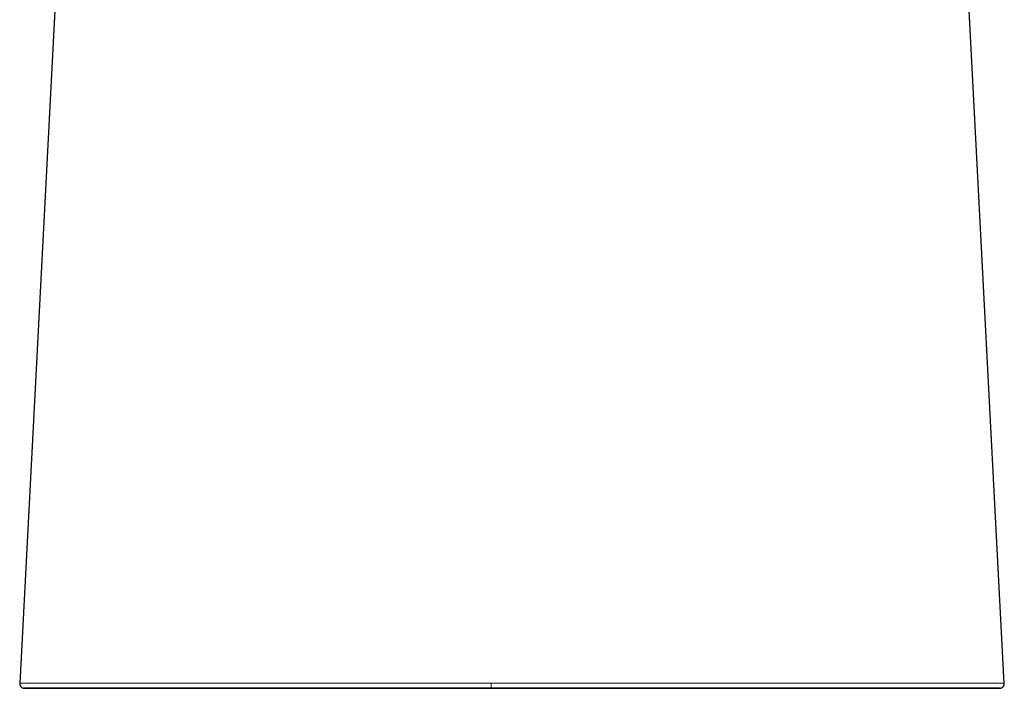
# Model space of a CAD drawing. Header units: millimetres. Extents: x 8 to 698, y 12 to 624.
# Tile 6 of 47: x 165 to 218, y 386 to 422. Entities that reach past the tile are written whole.
import ezdxf

# ---------------------------------------------------------------- set-up
doc = ezdxf.new("R2010")
doc.units = ezdxf.units.MM

msp = doc.modelspace()

# ---------------------------------------------------------------- linework, layer by layer
at = {"color": 7, "linetype": 'Continuous', "lineweight": 30}
for p, q in [((168.277, 439.656), (165.491, 386.334)), ((218.13, 386.329), (215.344, 439.647))]:
    msp.add_line(p, q, dxfattribs=at)
at = {"color": 8, "linetype": 'Continuous', "lineweight": 0}
msp.add_arc((194.504, 386.275), 3.809, 179.0405, 182.9994, dxfattribs=at)
at = {"color": 7, "linetype": 'Continuous', "lineweight": 30}
msp.add_ellipse((191.806, 386.071), major_axis=(21.45, 0), ratio=0.00019, dxfattribs=at)
for points, knots in [([(165.491, 386.334), (165.491, 386.321), (165.491, 386.296), (165.497, 386.261), (165.507, 386.229), (165.521, 386.2), (165.537, 386.175), (165.556, 386.152), (165.574, 386.134), (165.592, 386.12), (165.609, 386.108), (165.626, 386.098), (165.642, 386.091), (165.652, 386.087), (165.657, 386.085), (165.66, 386.084), (165.662, 386.084), (165.666, 386.082), (165.671, 386.081), (165.677, 386.079), (165.683, 386.078), (165.688, 386.077), (165.693, 386.076), (165.698, 386.075), (165.702, 386.074), (165.706, 386.074), (165.71, 386.073), (165.713, 386.073), (165.717, 386.073), (165.719, 386.072), (165.722, 386.072), (165.726, 386.072), (165.731, 386.072), (165.74, 386.072), (165.75, 386.071), (165.757, 386.071), (165.759, 386.071)], [0, 0, 0, 0, 0.016365, 0.031796, 0.045945, 0.058537, 0.072586, 0.084139, 0.095825, 0.10478, 0.113868, 0.122987, 0.130423, 0.135525, 0.137234, 0.138408, 0.1398, 0.141277, 0.149106, 0.160233, 0.174773, 0.192771, 0.216629, 0.244732, 0.277092, 0.313715, 0.354606, 0.399769, 0.446267, 0.496491, 0.547633, 0.598261, 0.648377, 0.794498, 0.936077, 1, 1, 1, 1]), ([(190.701, 386.076), (190.495, 386.076), (190.083, 386.076), (189.466, 386.076), (188.849, 386.076), (188.233, 386.076), (187.617, 386.076), (187.014, 386.076), (186.423, 386.076), (185.845, 386.076), (185.267, 386.076), (184.691, 386.076), (184.116, 386.076), (183.543, 386.076), (182.971, 386.076), (182.402, 386.076), (181.834, 386.076), (181.309, 386.076), (180.827, 386.076), (180.387, 386.076), (179.948, 386.076), (179.512, 386.076), (179.07, 386.076), (178.622, 386.076), (178.168, 386.076), (177.718, 386.075), (177.272, 386.075), (176.83, 386.075), (176.401, 386.075), (175.985, 386.075), (175.582, 386.075), (175.184, 386.075), (174.792, 386.075), (174.428, 386.075), (174.091, 386.075), (173.779, 386.075), (173.473, 386.075), (173.171, 386.075), (172.876, 386.075), (172.592, 386.075), (172.319, 386.075), (172.058, 386.075), (171.803, 386.075), (171.553, 386.075), (171.298, 386.075), (171.038, 386.075), (170.774, 386.075), (170.518, 386.075), (170.271, 386.074), (170.034, 386.074), (169.807, 386.074), (169.589, 386.074), (169.378, 386.074), (169.163, 386.074), (168.943, 386.074), (168.722, 386.074), (168.511, 386.074), (168.31, 386.074), (168.119, 386.074), (167.937, 386.074), (167.765, 386.074), (167.601, 386.073), (167.446, 386.073), (167.3, 386.073), (167.161, 386.073), (167.023, 386.073), (166.887, 386.073), (166.753, 386.073), (166.629, 386.073), (166.513, 386.073), (166.406, 386.073), (166.307, 386.072), (166.217, 386.072), (166.135, 386.072), (166.063, 386.072), (165.999, 386.072), (165.942, 386.072), (165.894, 386.072), (165.85, 386.072), (165.811, 386.072), (165.78, 386.071), (165.758, 386.071), (165.745, 386.071), (165.739, 386.071), (165.742, 386.071), (165.754, 386.071), (165.776, 386.071), (165.808, 386.071), (165.851, 386.07), (165.902, 386.07), (165.958, 386.07), (166.018, 386.07), (166.085, 386.07), (166.161, 386.07), (166.245, 386.07), (166.338, 386.07), (166.44, 386.069), (166.55, 386.069), (166.671, 386.069), (166.8, 386.069), (166.938, 386.069), (167.086, 386.069), (167.245, 386.069), (167.406, 386.069), (167.568, 386.069), (167.73, 386.069), (167.901, 386.068), (168.08, 386.068), (168.269, 386.068), (168.465, 386.068), (168.665, 386.068), (168.871, 386.068), (169.086, 386.068), (169.31, 386.068), (169.531, 386.068), (169.747, 386.068), (169.956, 386.068), (170.172, 386.068), (170.396, 386.068), (170.626, 386.068), (170.859, 386.067), (171.094, 386.067), (171.331, 386.067), (171.575, 386.067), (171.825, 386.067), (172.094, 386.067), (172.384, 386.067), (172.694, 386.067), (173.012, 386.067), (173.337, 386.067), (173.666, 386.067), (173.999, 386.067), (174.336, 386.067), (174.678, 386.067), (175.028, 386.067), (175.385, 386.067), (175.748, 386.067), (176.116, 386.067), (176.488, 386.067), (176.864, 386.067), (177.243, 386.067), (177.646, 386.066), (178.074, 386.066), (178.527, 386.066), (178.983, 386.066), (179.442, 386.066), (179.904, 386.066), (180.396, 386.066), (180.919, 386.066), (181.472, 386.066), (182.029, 386.066), (182.59, 386.066), (183.157, 386.066), (183.73, 386.066), (184.304, 386.066), (184.879, 386.066), (185.452, 386.066), (186.023, 386.066), (186.591, 386.066), (187.16, 386.066), (187.766, 386.066), (188.409, 386.066), (189.088, 386.066), (189.769, 386.066), (190.449, 386.066), (191.13, 386.066), (191.583, 386.066), (191.81, 386.066)], [0, 0, 0, 0, 0.007318, 0.014636, 0.021953, 0.029271, 0.036587, 0.043904, 0.050803, 0.057702, 0.064601, 0.071501, 0.078401, 0.085301, 0.0922, 0.0991, 0.105999, 0.112897, 0.118317, 0.123738, 0.129158, 0.13458, 0.140001, 0.145751, 0.1515, 0.157249, 0.162998, 0.168748, 0.174498, 0.179919, 0.18534, 0.19076, 0.19618, 0.2016, 0.206117, 0.210635, 0.215153, 0.21967, 0.224187, 0.228704, 0.232964, 0.237223, 0.241482, 0.245741, 0.25, 0.254917, 0.259834, 0.264751, 0.269669, 0.274587, 0.279416, 0.284245, 0.289074, 0.293903, 0.299653, 0.305403, 0.311153, 0.316901, 0.32265, 0.328398, 0.334148, 0.339897, 0.345648, 0.351398, 0.357147, 0.362896, 0.369671, 0.376447, 0.383223, 0.39, 0.396899, 0.403798, 0.410697, 0.417596, 0.424496, 0.431272, 0.438048, 0.444824, 0.4516, 0.459667, 0.467734, 0.4758, 0.483867, 0.491934, 0.5, 0.508781, 0.517563, 0.526344, 0.535124, 0.543905, 0.550804, 0.557703, 0.564602, 0.571502, 0.578401, 0.5853, 0.5922, 0.599099, 0.605999, 0.612898, 0.619673, 0.626449, 0.633226, 0.640004, 0.645754, 0.651504, 0.657253, 0.663001, 0.668749, 0.674496, 0.679915, 0.685335, 0.690755, 0.696176, 0.701598, 0.706118, 0.710638, 0.715157, 0.719676, 0.724193, 0.728709, 0.732966, 0.737223, 0.741481, 0.745738, 0.749997, 0.754914, 0.759832, 0.764751, 0.76967, 0.774588, 0.779418, 0.784246, 0.789073, 0.793901, 0.798828, 0.803755, 0.808684, 0.813614, 0.818544, 0.823475, 0.828405, 0.834154, 0.839902, 0.845649, 0.851396, 0.857144, 0.862892, 0.869667, 0.876444, 0.883221, 0.889999, 0.8969, 0.9038, 0.910699, 0.917598, 0.924497, 0.931272, 0.938047, 0.944822, 0.951598, 0.959665, 0.967733, 0.9758, 0.983868, 0.991935, 1, 1, 1, 1]), ([(191.81, 386.066), (192.021, 386.066), (192.444, 386.066), (193.078, 386.066), (193.711, 386.066), (194.344, 386.066), (194.977, 386.066), (195.597, 386.066), (196.205, 386.066), (196.8, 386.066), (197.394, 386.066), (197.987, 386.066), (198.58, 386.066), (199.17, 386.066), (199.76, 386.066), (200.347, 386.066), (200.933, 386.066), (201.475, 386.066), (201.973, 386.066), (202.429, 386.066), (202.882, 386.066), (203.334, 386.066), (203.792, 386.066), (204.257, 386.066), (204.728, 386.066), (205.195, 386.066), (205.659, 386.066), (206.119, 386.066), (206.566, 386.066), (207, 386.066), (207.421, 386.066), (207.837, 386.066), (208.248, 386.066), (208.631, 386.067), (208.986, 386.067), (209.314, 386.067), (209.637, 386.067), (209.955, 386.067), (210.268, 386.067), (210.568, 386.067), (210.857, 386.067), (211.135, 386.067), (211.406, 386.067), (211.672, 386.067), (211.945, 386.067), (212.223, 386.067), (212.506, 386.067), (212.78, 386.067), (213.045, 386.067), (213.299, 386.067), (213.542, 386.067), (213.775, 386.067), (214, 386.067), (214.218, 386.068), (214.43, 386.068), (214.634, 386.068), (214.831, 386.068), (215.02, 386.068), (215.201, 386.068), (215.374, 386.068), (215.55, 386.068), (215.726, 386.068), (215.9, 386.068), (216.066, 386.068), (216.222, 386.068), (216.37, 386.068), (216.517, 386.069), (216.663, 386.069), (216.805, 386.069), (216.937, 386.069), (217.06, 386.069), (217.173, 386.069), (217.278, 386.069), (217.373, 386.069), (217.46, 386.069), (217.536, 386.07), (217.604, 386.07), (217.664, 386.07), (217.716, 386.07), (217.763, 386.07), (217.804, 386.07), (217.837, 386.07), (217.861, 386.07), (217.876, 386.071), (217.882, 386.071), (217.879, 386.071), (217.868, 386.071), (217.851, 386.071), (217.827, 386.071), (217.795, 386.071), (217.755, 386.071), (217.707, 386.071), (217.652, 386.072), (217.589, 386.072), (217.518, 386.072), (217.438, 386.072), (217.348, 386.072), (217.25, 386.072), (217.142, 386.072), (217.025, 386.072), (216.898, 386.072), (216.771, 386.073), (216.644, 386.073), (216.522, 386.073), (216.392, 386.073), (216.254, 386.073), (216.106, 386.073), (215.946, 386.073), (215.774, 386.073), (215.592, 386.073), (215.4, 386.073), (215.199, 386.073), (215.002, 386.074), (214.812, 386.074), (214.631, 386.074), (214.443, 386.074), (214.248, 386.074), (214.047, 386.074), (213.838, 386.074), (213.622, 386.074), (213.398, 386.074), (213.167, 386.074), (212.929, 386.074), (212.683, 386.074), (212.434, 386.074), (212.183, 386.074), (211.93, 386.074), (211.671, 386.075), (211.405, 386.075), (211.119, 386.075), (210.812, 386.075), (210.483, 386.075), (210.147, 386.075), (209.804, 386.075), (209.457, 386.075), (209.106, 386.075), (208.752, 386.075), (208.393, 386.075), (208.027, 386.075), (207.654, 386.075), (207.274, 386.075), (206.889, 386.075), (206.502, 386.075), (206.111, 386.075), (205.717, 386.075), (205.298, 386.075), (204.853, 386.075), (204.383, 386.075), (203.91, 386.075), (203.434, 386.075), (202.956, 386.075), (202.446, 386.076), (201.906, 386.076), (201.334, 386.076), (200.76, 386.076), (200.181, 386.076), (199.597, 386.076), (199.007, 386.076), (198.416, 386.076), (197.823, 386.076), (197.233, 386.076), (196.646, 386.076), (196.061, 386.076), (195.476, 386.076), (194.853, 386.076), (194.193, 386.076), (193.495, 386.076), (192.796, 386.076), (192.098, 386.076), (191.399, 386.076), (190.933, 386.076), (190.701, 386.076)], [0, 0, 0, 0, 0.007317, 0.014635, 0.021953, 0.02927, 0.036587, 0.043904, 0.050803, 0.057702, 0.064601, 0.071502, 0.078402, 0.085302, 0.092201, 0.099099, 0.105997, 0.112895, 0.118317, 0.123739, 0.12916, 0.134581, 0.140002, 0.145751, 0.1515, 0.15725, 0.162999, 0.168748, 0.174496, 0.179915, 0.185335, 0.190756, 0.196179, 0.201602, 0.206121, 0.210639, 0.215156, 0.219673, 0.224188, 0.228703, 0.232961, 0.237219, 0.241478, 0.245737, 0.249997, 0.254915, 0.259833, 0.264751, 0.269668, 0.274585, 0.279414, 0.284244, 0.289074, 0.293904, 0.298832, 0.30376, 0.308688, 0.313616, 0.318544, 0.323473, 0.328402, 0.334151, 0.3399, 0.345647, 0.351395, 0.357144, 0.362893, 0.36967, 0.376448, 0.383226, 0.390004, 0.396903, 0.403801, 0.410698, 0.417595, 0.424493, 0.431268, 0.438044, 0.44482, 0.451597, 0.459665, 0.467734, 0.475801, 0.483867, 0.491934, 0.5, 0.507317, 0.514634, 0.521952, 0.529269, 0.536586, 0.543903, 0.550802, 0.557701, 0.564601, 0.571501, 0.578401, 0.585301, 0.5922, 0.599099, 0.605997, 0.612895, 0.618315, 0.623736, 0.629157, 0.634579, 0.640002, 0.645753, 0.651503, 0.657251, 0.663, 0.668747, 0.674495, 0.679012, 0.68353, 0.688048, 0.692566, 0.697084, 0.701601, 0.706118, 0.710635, 0.715152, 0.719669, 0.724187, 0.728705, 0.732964, 0.737223, 0.741482, 0.745741, 0.75, 0.754917, 0.759834, 0.764751, 0.769668, 0.774586, 0.779415, 0.784245, 0.789074, 0.793903, 0.798831, 0.80376, 0.808689, 0.813617, 0.818544, 0.823471, 0.828397, 0.834145, 0.839894, 0.845643, 0.851394, 0.857145, 0.862896, 0.869674, 0.87645, 0.883225, 0.889999, 0.896897, 0.903796, 0.910696, 0.917596, 0.924496, 0.931273, 0.938049, 0.944825, 0.9516, 0.959666, 0.967733, 0.9758, 0.983866, 0.991933, 1, 1, 1, 1]), ([(217.872, 386.071), (217.875, 386.071), (217.88, 386.071), (217.888, 386.071), (217.895, 386.071), (217.901, 386.072), (217.905, 386.072), (217.909, 386.072), (217.912, 386.073), (217.916, 386.073), (217.921, 386.074), (217.926, 386.075), (217.931, 386.076), (217.937, 386.077), (217.943, 386.078), (217.949, 386.08), (217.955, 386.082), (217.959, 386.083), (217.961, 386.084), (217.965, 386.085), (217.973, 386.088), (217.987, 386.094), (218.004, 386.103), (218.023, 386.115), (218.042, 386.129), (218.061, 386.147), (218.081, 386.17), (218.098, 386.196), (218.112, 386.225), (218.123, 386.257), (218.131, 386.294), (218.13, 386.32), (218.13, 386.334)], [0, 0, 0, 0, 0.117903, 0.242876, 0.363753, 0.480535, 0.593205, 0.636652, 0.675524, 0.709832, 0.739591, 0.764825, 0.785574, 0.798236, 0.808474, 0.816401, 0.822264, 0.824606, 0.825242, 0.826573, 0.831696, 0.840161, 0.851872, 0.864175, 0.876171, 0.89166, 0.906619, 0.924278, 0.940365, 0.958613, 0.978653, 1, 1, 1, 1]), ([(218.13, 386.334), (218.13, 386.334), (218.13, 386.334), (218.13, 386.334), (218.13, 386.334)], [0, 0, 0, 0, 0.8323528, 1, 1, 1, 1])]:
    msp.add_open_spline(points, degree=3, knots=knots, dxfattribs=at)
at = {"color": 8, "linetype": 'Continuous', "lineweight": 0}
for points, knots in [([(190.696, 386.339), (190.366, 386.339), (189.707, 386.339), (188.718, 386.339), (187.731, 386.339), (186.745, 386.339), (185.761, 386.34), (184.849, 386.34), (184.01, 386.34), (183.244, 386.34), (182.481, 386.34), (181.72, 386.34), (180.964, 386.341), (180.25, 386.341), (179.577, 386.341), (178.946, 386.341), (178.32, 386.342), (177.7, 386.342), (177.087, 386.342), (176.482, 386.342), (175.885, 386.342), (175.319, 386.342), (174.783, 386.342), (174.276, 386.343), (173.781, 386.343), (173.297, 386.343), (172.829, 386.343), (172.377, 386.343), (171.943, 386.343), (171.525, 386.343), (171.121, 386.343), (170.731, 386.342), (170.358, 386.342), (170.001, 386.342), (169.663, 386.342), (169.343, 386.342), (169.042, 386.341), (168.758, 386.341), (168.49, 386.341), (168.211, 386.34), (167.927, 386.34), (167.642, 386.34), (167.38, 386.339), (167.14, 386.339), (166.92, 386.338), (166.719, 386.338), (166.529, 386.338), (166.352, 386.337), (166.188, 386.337), (166.043, 386.337), (165.916, 386.336), (165.808, 386.336), (165.717, 386.335), (165.64, 386.335), (165.578, 386.335), (165.532, 386.335), (165.504, 386.334), (165.491, 386.334), (165.492, 386.334), (165.493, 386.334)], [0, 0, 0, 0, 0.023544, 0.047097, 0.070655, 0.094218, 0.117789, 0.141368, 0.159901, 0.178439, 0.196983, 0.215533, 0.23409, 0.252656, 0.26849, 0.284332, 0.30018, 0.316035, 0.3319, 0.347775, 0.36366, 0.379551, 0.393797, 0.408051, 0.422315, 0.436588, 0.450867, 0.464897, 0.478933, 0.492972, 0.507008, 0.521296, 0.535579, 0.549856, 0.56412, 0.578373, 0.592364, 0.606351, 0.620332, 0.634305, 0.652438, 0.670561, 0.688676, 0.706782, 0.724876, 0.742957, 0.761031, 0.781267, 0.801494, 0.821713, 0.841926, 0.862134, 0.882338, 0.902537, 0.92475, 0.946956, 0.969154, 0.991345, 1, 1, 1, 1]), ([(191.773, 386.339), (191.593, 386.339), (191.234, 386.339), (190.875, 386.339), (190.696, 386.339)], [0, 0, 0, 0, 0.49996, 1, 1, 1, 1]), ([(218.13, 386.334), (218.127, 386.334), (218.121, 386.334), (218.081, 386.334), (218.016, 386.335), (217.919, 386.335), (217.797, 386.335), (217.658, 386.336), (217.507, 386.336), (217.334, 386.337), (217.136, 386.337), (216.916, 386.338), (216.674, 386.338), (216.408, 386.339), (216.114, 386.339), (215.788, 386.34), (215.431, 386.34), (215.072, 386.34), (214.72, 386.341), (214.383, 386.341), (214.024, 386.341), (213.643, 386.342), (213.241, 386.342), (212.815, 386.342), (212.367, 386.342), (211.874, 386.342), (211.333, 386.342), (210.743, 386.342), (210.13, 386.342), (209.496, 386.342), (208.843, 386.342), (208.174, 386.342), (207.452, 386.342), (206.677, 386.342), (205.849, 386.341), (205.009, 386.341), (204.158, 386.341), (203.299, 386.341), (202.397, 386.34), (201.454, 386.34), (200.47, 386.34), (199.482, 386.34), (198.489, 386.34), (197.493, 386.339), (196.435, 386.339), (195.315, 386.339), (194.135, 386.339), (192.954, 386.339), (192.166, 386.339), (191.773, 386.339)], [0, 0, 0, 0, 0.027639, 0.055525, 0.083419, 0.111322, 0.139238, 0.161182, 0.183132, 0.205089, 0.227051, 0.249023, 0.269845, 0.290686, 0.311541, 0.332405, 0.353279, 0.374169, 0.389853, 0.405546, 0.421247, 0.436956, 0.452677, 0.46841, 0.484149, 0.499893, 0.517887, 0.535871, 0.553843, 0.571803, 0.589749, 0.607683, 0.625607, 0.646504, 0.667378, 0.688234, 0.709081, 0.72992, 0.750749, 0.774059, 0.797348, 0.820628, 0.843905, 0.867177, 0.890442, 0.917849, 0.945244, 0.972627, 1, 1, 1, 1])]:
    msp.add_open_spline(points, degree=3, knots=knots, dxfattribs=at)

doc.saveas('drawing.dxf')
